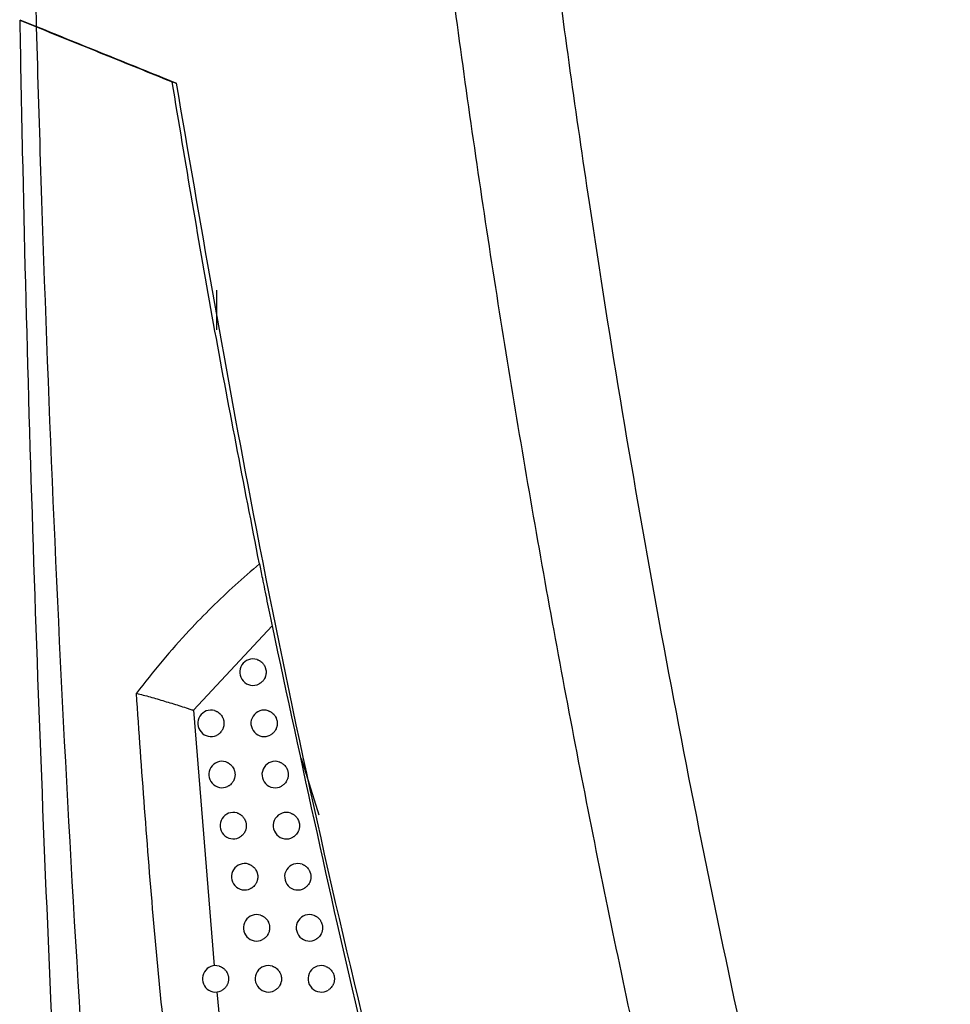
# Model space of a CAD drawing. Header units: millimetres. Extents: x -0.53 to 0.61, y -0.22 to 0.52.
# Tile 33 of 77: x 0.1491 to 0.1843, y 0.1071 to 0.1444. Entities that reach past the tile are written whole.
import ezdxf

# ---------------------------------------------------------------- set-up
doc = ezdxf.new("R2010")
doc.units = ezdxf.units.MM
doc.layers.add('FORMAT', color=7, linetype='Continuous')

msp = doc.modelspace()

# ---------------------------------------------------------------- linework, layer by layer
at = {"layer": 'FORMAT', "color": 7, "linetype": 'Continuous', "lineweight": 25}
for p, q in [((0.149092, 0.144366), (0.149729, 0.144108)), ((0.149093, 0.144349), (0.149729, 0.144091)), ((0.155026, 0.141947), (0.154861, 0.142014)), ((0.156538, 0.134135), (0.156538, 0.132636)), ((0.158638, 0.121425), (0.155663, 0.118234)), ((0.155666, 0.118236), (0.156447, 0.108572)), ((0.160415, 0.11427), (0.159751, 0.116412)), ((0.156545, 0.107577), (0.15665, 0.106541))]:
    msp.add_line(p, q, dxfattribs=at)
for centre, radius, start, end in [((0.15792, 0.119679), 0.0005, 72.250758, 297.028053), ((0.15633, 0.117742), 0.0005, 74.207595, 294.37301), ((0.15834, 0.117742), 0.0005, 71.806191, 297.828987), ((0.156747, 0.115805), 0.0005, 73.867015, 295.068681), ((0.158757, 0.115805), 0.0005, 71.350477, 298.635885), ((0.157172, 0.11387), 0.0005, 73.506608, 295.784994), ((0.159182, 0.11387), 0.0005, 70.868083, 299.469196), ((0.157605, 0.111937), 0.0005, 73.12537, 296.522695), ((0.159614, 0.111937), 0.0005, 70.357514, 300.330139), ((0.158054, 0.110005), 0.0005, 72.711772, 297.297649), ((0.160054, 0.110005), 0.0005000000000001, 69.81716, 301.220042), ((0.156502, 0.108075), 0.0005, 74.406835, 294.893996), ((0.158502, 0.108075), 0.0005, 72.28553, 298.080473), ((0.160502, 0.108075), 0.0005, 69.245277, 302.140357)]:
    msp.add_arc(centre, radius, start, end, dxfattribs=at)
for points, knots in [([(0.1497286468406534, 0.1441084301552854), (0.1495284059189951, 0.1534957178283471), (0.1491278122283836, 0.172275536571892), (0.1493411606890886, 0.1965598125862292), (0.1498671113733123, 0.2169452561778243), (0.1505305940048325, 0.2334325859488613), (0.1514042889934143, 0.2499156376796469), (0.1521794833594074, 0.2608945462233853), (0.1525671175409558, 0.2663845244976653)], [0, 0, 0, 0, 0.2301958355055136, 0.4605202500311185, 0.5953256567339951, 0.7301569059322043, 0.8650655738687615, 1, 1, 1, 1]), ([(0.1808408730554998, 0.0723054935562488), (0.1799490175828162, 0.0754552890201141), (0.1781459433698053, 0.0818232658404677), (0.1756723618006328, 0.0914764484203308), (0.1733608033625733, 0.1012477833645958), (0.1712476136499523, 0.1110710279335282), (0.1693312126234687, 0.1209331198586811), (0.1676130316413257, 0.130827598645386), (0.1660922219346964, 0.1407529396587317), (0.1647701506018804, 0.1507135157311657), (0.1633806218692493, 0.1630737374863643), (0.1621190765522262, 0.1778537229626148), (0.1612548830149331, 0.1950769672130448), (0.1609388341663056, 0.2123557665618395), (0.1612342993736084, 0.223886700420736), (0.1613821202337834, 0.2296556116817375)], [0, 0, 0, 0, 0.0616837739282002, 0.1247067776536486, 0.1877550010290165, 0.2508791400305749, 0.3140286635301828, 0.377051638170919, 0.4400996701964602, 0.5032233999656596, 0.5663724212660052, 0.6744590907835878, 0.7826727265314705, 0.8912714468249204, 1, 1, 1, 1]), ([(0.1653828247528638, 0.2272405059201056), (0.1652964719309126, 0.2240054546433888), (0.1651208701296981, 0.2174268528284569), (0.1651054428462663, 0.2074991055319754), (0.1652784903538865, 0.1974593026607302), (0.1656588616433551, 0.1874181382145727), (0.1662414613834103, 0.1773881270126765), (0.1670268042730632, 0.1673760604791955), (0.1680141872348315, 0.1573833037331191), (0.169204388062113, 0.1474057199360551), (0.1708748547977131, 0.1354675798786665), (0.1731871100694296, 0.1215947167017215), (0.1763539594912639, 0.1058227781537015), (0.1800012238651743, 0.0901237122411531), (0.1828648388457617, 0.0797558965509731), (0.1842974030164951, 0.0745692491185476)], [0, 0, 0, 0, 0.0628542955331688, 0.1278166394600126, 0.1928055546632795, 0.2578744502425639, 0.3229700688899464, 0.3879324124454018, 0.4529213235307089, 0.5179902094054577, 0.5830858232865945, 0.6870402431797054, 0.791103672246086, 0.8954966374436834, 0.9999999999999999, 0.9999999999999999, 0.9999999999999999, 0.9999999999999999]), ([(0.1490925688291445, 0.1443489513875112), (0.1491243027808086, 0.1426894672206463), (0.1492829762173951, 0.1343918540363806), (0.1497282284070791, 0.1194608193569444), (0.1503746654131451, 0.1043813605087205), (0.1508140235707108, 0.0959407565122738), (0.1509085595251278, 0.0941246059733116)], [0, 0, 0, 0, 0.0990401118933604, 0.4952120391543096, 0.8913856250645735, 1, 1, 1, 1]), ([(0.1497287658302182, 0.1441084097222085), (0.1505953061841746, 0.1437575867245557), (0.1523313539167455, 0.143054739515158), (0.1541247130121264, 0.142328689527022), (0.155022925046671, 0.1419650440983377)], [0, 0, 0, 0, 0.4991454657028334, 1, 1, 1, 1]), ([(0.1524939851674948, 0.0898101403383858), (0.1519467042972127, 0.0978796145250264), (0.1508519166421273, 0.1140218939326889), (0.1500854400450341, 0.1321263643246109), (0.1497870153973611, 0.1421525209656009), (0.1497293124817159, 0.1440911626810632)], [0, 0, 0, 0, 0.4463847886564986, 0.8929538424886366, 1, 1, 1, 1]), ([(0.1497293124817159, 0.1440911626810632), (0.1505697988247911, 0.1437508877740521), (0.1522532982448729, 0.1430693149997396), (0.1539907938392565, 0.1423658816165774), (0.1548608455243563, 0.1420136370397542)], [0, 0, 0, 0, 0.4992495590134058, 1, 1, 1, 1]), ([(0.1581625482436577, 0.1237717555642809), (0.1575705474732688, 0.1268015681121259), (0.1563853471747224, 0.1328673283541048), (0.155369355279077, 0.1389628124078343), (0.1548608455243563, 0.1420136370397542)], [0, 0, 0, 0, 0.4994942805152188, 1, 1, 1, 1]), ([(0.1670495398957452, 0.0873312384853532), (0.1653306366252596, 0.0937744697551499), (0.1618900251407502, 0.1066714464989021), (0.1579570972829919, 0.1249181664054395), (0.1559236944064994, 0.1367315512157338), (0.1550228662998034, 0.1419650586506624)], [0, 0, 0, 0, 0.3573584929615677, 0.7153001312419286, 1, 1, 1, 1]), ([(0.1581625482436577, 0.1237717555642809), (0.157853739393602, 0.1235068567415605), (0.1572361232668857, 0.1229770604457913), (0.1563527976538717, 0.1221368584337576), (0.1554252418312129, 0.1211838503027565), (0.1544642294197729, 0.1201070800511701), (0.1538261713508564, 0.1192900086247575), (0.1535067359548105, 0.118880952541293)], [0, 0, 0, 0, 0.1798932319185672, 0.3597855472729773, 0.5399646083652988, 0.7696893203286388, 1, 1, 1, 1]), ([(0.1581625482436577, 0.1237717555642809), (0.1581792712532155, 0.1236882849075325), (0.1582131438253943, 0.1235192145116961), (0.1582791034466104, 0.1231911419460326), (0.1583560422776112, 0.1228098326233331), (0.1584456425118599, 0.1223678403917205), (0.1585390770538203, 0.1219089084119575), (0.1586049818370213, 0.1215872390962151), (0.1586382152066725, 0.1214250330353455)], [0, 0, 0, 0, 0.1257274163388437, 0.2546617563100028, 0.4369908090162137, 0.6204678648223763, 0.8086158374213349, 1, 1, 1, 1]), ([(0.1586382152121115, 0.1214250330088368), (0.159763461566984, 0.1161859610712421), (0.1615351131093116, 0.1079372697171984), (0.1643186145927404, 0.0967604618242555), (0.1659365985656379, 0.0908184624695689), (0.1667457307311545, 0.0878469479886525)], [0, 0, 0, 0, 0.4653083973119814, 0.7326078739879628, 1, 1, 1, 1]), ([(0.1580725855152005, 0.1201553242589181), (0.1580851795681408, 0.1201509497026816), (0.1581104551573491, 0.1201421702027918), (0.1581472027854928, 0.1201247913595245), (0.1581829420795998, 0.1201042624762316), (0.1582279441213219, 0.1200728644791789), (0.1582689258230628, 0.1200357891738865), (0.1583049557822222, 0.119993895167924), (0.1583374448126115, 0.1199489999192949), (0.158364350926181, 0.1199000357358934), (0.1583850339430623, 0.1198482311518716), (0.1584014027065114, 0.1197948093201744), (0.1584111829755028, 0.1197394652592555), (0.1584141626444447, 0.1196835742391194), (0.1584125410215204, 0.1196276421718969), (0.1584040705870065, 0.1195721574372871), (0.1583889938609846, 0.1195184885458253), (0.1583695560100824, 0.1194663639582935), (0.1583437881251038, 0.1194170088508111), (0.1583123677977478, 0.1193716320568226), (0.1582854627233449, 0.1193390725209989), (0.1582554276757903, 0.119308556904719), (0.1582222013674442, 0.1192804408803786), (0.1581862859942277, 0.1192549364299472), (0.1581603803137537, 0.1192408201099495), (0.1581473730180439, 0.119233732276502)], [0, 0, 0, 0, 0.0347363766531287, 0.0697140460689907, 0.1054526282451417, 0.1414540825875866, 0.211361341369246, 0.2468446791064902, 0.2828449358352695, 0.3527745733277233, 0.3882691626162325, 0.4242807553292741, 0.494238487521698, 0.5297475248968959, 0.5657740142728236, 0.6357457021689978, 0.6712620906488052, 0.7072963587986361, 0.7772626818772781, 0.8127765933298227, 0.8488086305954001, 0.8858413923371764, 0.9231667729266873, 0.9614218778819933, 1, 1, 1, 1]), ([(0.1568073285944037, 0.08913185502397), (0.1566772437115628, 0.0899547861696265), (0.1560267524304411, 0.0940698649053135), (0.1550850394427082, 0.1010803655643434), (0.1541158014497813, 0.1101783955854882), (0.1537098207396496, 0.1159792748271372), (0.1535067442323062, 0.1188809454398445)], [0, 0, 0, 0, 0.0834846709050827, 0.4174662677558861, 0.7086095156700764, 0.9999999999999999, 0.9999999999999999, 0.9999999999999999, 0.9999999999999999]), ([(0.1535067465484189, 0.118880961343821), (0.1536786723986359, 0.1188361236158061), (0.154023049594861, 0.1187463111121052), (0.1545704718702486, 0.1185829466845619), (0.1550272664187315, 0.1184440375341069), (0.1553475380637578, 0.1183428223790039), (0.155510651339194, 0.1182900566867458), (0.1555952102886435, 0.1182613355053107), (0.1556380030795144, 0.1182474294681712), (0.1556554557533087, 0.1182403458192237), (0.1556599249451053, 0.1182375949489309), (0.1556613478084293, 0.1182363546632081), (0.1556617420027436, 0.1182357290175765), (0.1556619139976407, 0.1182354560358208)], [0, 0, 0, 0, 0.249327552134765, 0.4994171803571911, 0.7488568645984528, 0.8743017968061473, 0.9370724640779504, 0.9736858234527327, 0.992528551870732, 0.9975038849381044, 0.9990290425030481, 0.9995763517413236, 1, 1, 1, 1]), ([(0.1564657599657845, 0.1182233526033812), (0.1564783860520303, 0.1182194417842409), (0.1565037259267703, 0.1182115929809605), (0.1565407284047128, 0.1181955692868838), (0.1565768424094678, 0.1181763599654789), (0.1566225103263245, 0.1181466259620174), (0.1566643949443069, 0.1181110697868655), (0.1567015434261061, 0.1180705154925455), (0.15673528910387, 0.1180268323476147), (0.1567636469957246, 0.1179788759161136), (0.1567859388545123, 0.117927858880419), (0.1567995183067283, 0.1178881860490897), (0.1568098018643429, 0.1178476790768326), (0.1568168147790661, 0.1178065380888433), (0.156820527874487, 0.1177644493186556), (0.1568207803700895, 0.117722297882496), (0.1568176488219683, 0.1176805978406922), (0.1568112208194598, 0.1176394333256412), (0.1568013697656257, 0.1175985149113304), (0.1567882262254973, 0.1175587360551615), (0.1567720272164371, 0.1175205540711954), (0.156752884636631, 0.1174840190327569), (0.1567305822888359, 0.1174488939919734), (0.1566972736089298, 0.1174051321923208), (0.1566588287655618, 0.1173659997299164), (0.156616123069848, 0.117332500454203), (0.1565789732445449, 0.1173078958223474), (0.1565513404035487, 0.117294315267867), (0.1565360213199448, 0.1172867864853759)], [0, 0, 0, 0, 0.033552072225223, 0.0673372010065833, 0.101857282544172, 0.1366312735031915, 0.2041551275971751, 0.2384287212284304, 0.2732016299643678, 0.3407458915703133, 0.3750297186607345, 0.4098129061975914, 0.4433887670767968, 0.4771976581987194, 0.5117414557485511, 0.5465391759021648, 0.5801227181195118, 0.6139394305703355, 0.6484915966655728, 0.6832979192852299, 0.716880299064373, 0.7506959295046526, 0.7852473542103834, 0.8200530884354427, 0.8876193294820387, 0.9219150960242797, 0.9567113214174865, 1, 1, 1, 1]), ([(0.1584960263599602, 0.1182172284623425), (0.1585086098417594, 0.1182127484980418), (0.1585338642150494, 0.1182037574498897), (0.1585705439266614, 0.1181860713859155), (0.1586061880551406, 0.1181652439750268), (0.1586510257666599, 0.1181334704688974), (0.1586917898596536, 0.1180960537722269), (0.1587275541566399, 0.1180538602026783), (0.1587597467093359, 0.1180086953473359), (0.1587863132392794, 0.1179595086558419), (0.1588066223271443, 0.1179075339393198), (0.1588225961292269, 0.1178539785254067), (0.1588319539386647, 0.1177985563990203), (0.1588344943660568, 0.117742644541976), (0.1588324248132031, 0.1176867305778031), (0.1588234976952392, 0.1176313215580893), (0.1588079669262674, 0.1175777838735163), (0.1587880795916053, 0.1175258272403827), (0.1587618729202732, 0.1174766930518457), (0.158730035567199, 0.1174315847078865), (0.1587033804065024, 0.1173999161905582), (0.1586743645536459, 0.11737081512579), (0.1586431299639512, 0.1173444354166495), (0.1586095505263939, 0.1173203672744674), (0.1585854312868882, 0.1173068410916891), (0.1585733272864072, 0.1173000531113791)], [0, 0, 0, 0, 0.0350678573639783, 0.0703793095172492, 0.106458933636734, 0.1428039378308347, 0.2133783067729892, 0.2492002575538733, 0.2855440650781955, 0.3561407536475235, 0.3919739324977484, 0.428329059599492, 0.4989533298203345, 0.534800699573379, 0.5711704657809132, 0.64180796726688, 0.6776623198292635, 0.7140394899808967, 0.7846709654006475, 0.8205225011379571, 0.8568970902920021, 0.8920360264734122, 0.9274198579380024, 0.9635763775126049, 0.9999999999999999, 0.9999999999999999, 0.9999999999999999, 0.9999999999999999]), ([(0.1568861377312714, 0.1162856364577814), (0.1568987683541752, 0.1162816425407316), (0.1569241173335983, 0.1162736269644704), (0.1569611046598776, 0.116257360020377), (0.1569971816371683, 0.1162379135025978), (0.1570427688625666, 0.1162078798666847), (0.1570845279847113, 0.1161720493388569), (0.1571215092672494, 0.1161312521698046), (0.1571550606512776, 0.1160873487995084), (0.1571831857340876, 0.1160392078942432), (0.1572052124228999, 0.115988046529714), (0.1572185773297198, 0.1159482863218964), (0.1572286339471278, 0.1159077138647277), (0.1572354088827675, 0.1158665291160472), (0.1572388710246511, 0.1158244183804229), (0.1572388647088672, 0.1157822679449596), (0.1572354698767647, 0.1157405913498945), (0.1572287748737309, 0.1156994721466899), (0.15721865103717, 0.1156586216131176), (0.1572052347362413, 0.1156189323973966), (0.1571887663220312, 0.1155808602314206), (0.1571693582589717, 0.1155444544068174), (0.1571467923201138, 0.1155094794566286), (0.1571131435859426, 0.1154659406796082), (0.1570743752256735, 0.1154270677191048), (0.1570313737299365, 0.1153938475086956), (0.1569965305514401, 0.1153711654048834), (0.15697164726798, 0.1153587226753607), (0.1569590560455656, 0.1153524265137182)], [0, 0, 0, 0, 0.033811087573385, 0.067857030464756, 0.102643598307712, 0.1376860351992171, 0.20573116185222, 0.2402693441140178, 0.2753106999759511, 0.3433761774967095, 0.3779245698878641, 0.4129761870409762, 0.4468108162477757, 0.4808802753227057, 0.5156903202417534, 0.5507562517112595, 0.584598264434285, 0.6186752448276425, 0.6534933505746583, 0.6885675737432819, 0.7224081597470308, 0.7564837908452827, 0.7913008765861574, 0.8263742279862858, 0.8944598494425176, 0.9290192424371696, 0.96408293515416, 1, 1, 1, 1]), ([(0.1589169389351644, 0.1162790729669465), (0.158929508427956, 0.1162744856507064), (0.1589547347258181, 0.1162652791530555), (0.1589913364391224, 0.1162472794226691), (0.1590268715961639, 0.116226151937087), (0.1590604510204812, 0.1162019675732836), (0.1591022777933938, 0.1161661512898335), (0.1591396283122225, 0.1161250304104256), (0.1591714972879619, 0.1160795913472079), (0.1591995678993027, 0.1160315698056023), (0.1592216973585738, 0.1159800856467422), (0.1592372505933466, 0.115926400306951), (0.1592483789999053, 0.1158715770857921), (0.1592527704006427, 0.1158155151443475), (0.159250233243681, 0.1157596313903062), (0.1592449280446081, 0.1157181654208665), (0.1592363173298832, 0.1156774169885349), (0.1592242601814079, 0.1156370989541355), (0.1592089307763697, 0.1155980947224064), (0.1591844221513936, 0.1155482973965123), (0.1591538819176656, 0.1155018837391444), (0.1591185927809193, 0.1154607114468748), (0.1590814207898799, 0.1154240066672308), (0.1590410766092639, 0.1153921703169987), (0.1590078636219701, 0.1153729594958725), (0.1589966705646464, 0.1153664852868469)], [0, 0, 0, 0, 0.0354097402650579, 0.0710654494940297, 0.1074968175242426, 0.1441961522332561, 0.1796058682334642, 0.2516277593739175, 0.2883258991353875, 0.3237467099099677, 0.3957909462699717, 0.4325003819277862, 0.4679345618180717, 0.5400063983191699, 0.5767302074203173, 0.6121704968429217, 0.6478568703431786, 0.6843194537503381, 0.7210502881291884, 0.7564871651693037, 0.8285655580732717, 0.8652934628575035, 0.8984614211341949, 0.9657806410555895, 1, 1, 1, 1]), ([(0.1573143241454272, 0.1143495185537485), (0.1573269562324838, 0.1143454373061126), (0.1573523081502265, 0.1143372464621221), (0.1573892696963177, 0.1143207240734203), (0.1574252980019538, 0.1143010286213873), (0.157470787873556, 0.1142706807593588), (0.1575124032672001, 0.1142345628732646), (0.1575491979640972, 0.1141935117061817), (0.1575825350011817, 0.1141493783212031), (0.1576104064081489, 0.1141010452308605), (0.1576321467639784, 0.1140497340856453), (0.1576452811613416, 0.1140098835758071), (0.1576550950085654, 0.1139692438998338), (0.1576616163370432, 0.1139280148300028), (0.1576648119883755, 0.1138858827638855), (0.1576645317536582, 0.1138437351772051), (0.1576608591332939, 0.1138020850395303), (0.1576538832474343, 0.1137610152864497), (0.1576434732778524, 0.1137202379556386), (0.1576297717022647, 0.1136806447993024), (0.1576130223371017, 0.1136426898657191), (0.1575933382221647, 0.1136064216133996), (0.157570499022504, 0.1135716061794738), (0.1575364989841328, 0.113528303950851), (0.1574973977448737, 0.1134897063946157), (0.1574540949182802, 0.1134567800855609), (0.15742168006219, 0.1134360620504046), (0.1573996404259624, 0.1134248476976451), (0.1573898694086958, 0.1134198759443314)], [0, 0, 0, 0, 0.0340839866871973, 0.068404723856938, 0.1034720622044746, 0.1387973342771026, 0.2073916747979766, 0.2422086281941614, 0.2775328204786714, 0.346147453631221, 0.3809745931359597, 0.4163090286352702, 0.450416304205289, 0.4847603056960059, 0.5198508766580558, 0.5551994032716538, 0.5893137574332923, 0.6236649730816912, 0.6587632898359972, 0.6941197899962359, 0.7282324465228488, 0.7625820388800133, 0.7976790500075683, 0.8330343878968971, 0.9016672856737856, 0.9365044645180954, 0.9718499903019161, 1, 1, 1, 1]), ([(0.159345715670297, 0.1143424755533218), (0.1593582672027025, 0.1143377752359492), (0.1593834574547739, 0.1143283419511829), (0.1594199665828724, 0.1143100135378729), (0.1594553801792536, 0.114288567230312), (0.1594888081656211, 0.1142640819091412), (0.1595303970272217, 0.1142278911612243), (0.159567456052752, 0.1141864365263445), (0.1595989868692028, 0.114140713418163), (0.1596266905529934, 0.1140924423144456), (0.1596484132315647, 0.114040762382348), (0.159663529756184, 0.1139869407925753), (0.1596742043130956, 0.1139320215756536), (0.1596781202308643, 0.1138759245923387), (0.1596750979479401, 0.113820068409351), (0.1596694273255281, 0.1137786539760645), (0.1596604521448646, 0.1137379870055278), (0.1596480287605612, 0.1136977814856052), (0.1596323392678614, 0.1136589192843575), (0.1596073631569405, 0.1136093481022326), (0.1595763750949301, 0.1135632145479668), (0.1595412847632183, 0.1135230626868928), (0.1595058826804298, 0.1134885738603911), (0.1594686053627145, 0.1134590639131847), (0.1594380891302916, 0.1134408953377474), (0.1594278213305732, 0.1134347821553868)], [0, 0, 0, 0, 0.0357722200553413, 0.0717929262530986, 0.108597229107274, 0.1456722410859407, 0.1814444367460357, 0.2542036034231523, 0.2912774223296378, 0.3270606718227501, 0.3998421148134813, 0.4369272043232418, 0.4727235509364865, 0.545532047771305, 0.5826312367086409, 0.6184333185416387, 0.6544840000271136, 0.6913188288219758, 0.7284246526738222, 0.7642229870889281, 0.8370365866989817, 0.8741391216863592, 0.9051977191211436, 0.9681018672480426, 1, 1, 1, 1]), ([(0.1577503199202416, 0.1124150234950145), (0.157762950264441, 0.1124108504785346), (0.1577882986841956, 0.1124024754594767), (0.1578252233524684, 0.1123856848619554), (0.1578611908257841, 0.1123657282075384), (0.1579065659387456, 0.1123350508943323), (0.157948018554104, 0.1122986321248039), (0.1579846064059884, 0.1122573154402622), (0.1580177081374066, 0.1122129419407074), (0.1580453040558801, 0.1121644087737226), (0.1580667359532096, 0.1121129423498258), (0.1580796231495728, 0.1120729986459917), (0.1580891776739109, 0.1120322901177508), (0.1580954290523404, 0.1119910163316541), (0.1580983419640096, 0.1119488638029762), (0.158097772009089, 0.111906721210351), (0.158093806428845, 0.1118651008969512), (0.1580865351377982, 0.1118240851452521), (0.1580758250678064, 0.1117833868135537), (0.1580618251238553, 0.1117438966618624), (0.1580447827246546, 0.1117060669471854), (0.1580248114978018, 0.1116699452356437), (0.1580016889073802, 0.1116352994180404), (0.1579673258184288, 0.1115922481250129), (0.1579278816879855, 0.1115539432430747), (0.1578842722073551, 0.1115213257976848), (0.1578544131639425, 0.1115026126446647), (0.1578353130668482, 0.11149272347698), (0.1578284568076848, 0.1114891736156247)], [0, 0, 0, 0, 0.0343717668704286, 0.0689822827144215, 0.1043457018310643, 0.1399692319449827, 0.2091427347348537, 0.2442536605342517, 0.2798761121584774, 0.3490698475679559, 0.3841909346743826, 0.4198236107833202, 0.4542184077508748, 0.4888519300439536, 0.5242383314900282, 0.5598848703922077, 0.5942864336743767, 0.628926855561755, 0.6643206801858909, 0.699974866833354, 0.7343744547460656, 0.7690129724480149, 0.8044051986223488, 0.8400579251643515, 0.9092680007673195, 0.9443981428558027, 0.9800409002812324, 1, 1, 1, 1]), ([(0.1597823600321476, 0.112407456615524), (0.1597948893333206, 0.1124026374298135), (0.1598200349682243, 0.1123929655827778), (0.1598564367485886, 0.1123742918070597), (0.1598917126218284, 0.1123525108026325), (0.1599249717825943, 0.1123277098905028), (0.1599662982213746, 0.1122911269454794), (0.1600030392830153, 0.112249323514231), (0.1600342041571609, 0.1122033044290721), (0.1600615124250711, 0.1121547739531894), (0.1600827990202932, 0.1121028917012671), (0.1600974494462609, 0.1120489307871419), (0.160107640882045, 0.111993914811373), (0.1601110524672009, 0.1119377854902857), (0.1601075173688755, 0.1118819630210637), (0.1601014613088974, 0.1118406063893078), (0.160092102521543, 0.1118000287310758), (0.1600792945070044, 0.1117599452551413), (0.1600632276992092, 0.1117212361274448), (0.1600377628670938, 0.1116719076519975), (0.1600063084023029, 0.1116260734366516), (0.1599714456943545, 0.1115869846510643), (0.1599379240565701, 0.1115547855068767), (0.1599038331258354, 0.1115277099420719), (0.1598760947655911, 0.1115107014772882), (0.159866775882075, 0.1115049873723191)], [0, 0, 0, 0, 0.0361574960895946, 0.0725661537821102, 0.1097668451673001, 0.1472411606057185, 0.1833986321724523, 0.2569414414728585, 0.2944145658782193, 0.3305830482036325, 0.4041480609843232, 0.4416324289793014, 0.4778137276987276, 0.5514052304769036, 0.5889034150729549, 0.6250900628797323, 0.6615279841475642, 0.6987584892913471, 0.7362629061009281, 0.7724454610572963, 0.8460405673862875, 0.883541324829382, 0.9123406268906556, 0.9705502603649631, 1, 1, 1, 1]), ([(0.1582029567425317, 0.110482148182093), (0.158215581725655, 0.1104778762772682), (0.1582409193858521, 0.110469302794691), (0.1582777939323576, 0.1104522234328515), (0.1583136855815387, 0.1104319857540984), (0.1583589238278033, 0.1104009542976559), (0.1584001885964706, 0.1103642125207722), (0.1584365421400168, 0.1103226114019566), (0.1584693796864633, 0.110277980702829), (0.1584966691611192, 0.1102292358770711), (0.1585177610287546, 0.1101776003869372), (0.158534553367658, 0.1101243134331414), (0.1585447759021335, 0.1100690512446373), (0.1585482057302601, 0.1100131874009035), (0.1585470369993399, 0.1099572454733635), (0.158539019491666, 0.1099016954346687), (0.1585243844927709, 0.1098479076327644), (0.1585053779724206, 0.1097956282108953), (0.158480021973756, 0.1097460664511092), (0.1584489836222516, 0.1097004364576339), (0.1584222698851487, 0.1096675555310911), (0.158392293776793, 0.109636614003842), (0.1583589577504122, 0.109607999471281), (0.1583228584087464, 0.1095820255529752), (0.1582967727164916, 0.1095676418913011), (0.1582836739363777, 0.1095604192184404)], [0, 0, 0, 0, 0.0346868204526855, 0.0696145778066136, 0.1053021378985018, 0.1412521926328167, 0.2110597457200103, 0.2464925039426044, 0.2824414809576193, 0.3522692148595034, 0.3877121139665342, 0.4236713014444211, 0.4935247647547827, 0.5289808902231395, 0.5649537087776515, 0.6348203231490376, 0.6702833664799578, 0.7062634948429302, 0.7761257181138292, 0.811586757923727, 0.8475651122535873, 0.8848875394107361, 0.9225104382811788, 0.9610890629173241, 1, 1, 1, 1]), ([(0.1602268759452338, 0.1104740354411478), (0.160239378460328, 0.1104690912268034), (0.160264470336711, 0.1104591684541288), (0.1603007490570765, 0.1104401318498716), (0.1603358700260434, 0.1104179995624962), (0.1603689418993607, 0.1103928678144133), (0.1604099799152, 0.1103558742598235), (0.1604463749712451, 0.1103137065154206), (0.1604771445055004, 0.1102673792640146), (0.1605040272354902, 0.110218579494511), (0.1605248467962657, 0.110166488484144), (0.1605390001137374, 0.1101123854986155), (0.1605486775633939, 0.1100572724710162), (0.1605515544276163, 0.1100011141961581), (0.1605474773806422, 0.1099453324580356), (0.1605410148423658, 0.1099040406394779), (0.1605312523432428, 0.1098635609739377), (0.160518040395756, 0.1098236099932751), (0.1605015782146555, 0.1097850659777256), (0.1604756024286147, 0.1097359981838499), (0.1604436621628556, 0.1096904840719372), (0.1604090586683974, 0.109652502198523), (0.1603775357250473, 0.1096226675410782), (0.1603467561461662, 0.1095981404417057), (0.160321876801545, 0.1095824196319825), (0.1603135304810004, 0.1095771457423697)], [0, 0, 0, 0, 0.0365676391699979, 0.0733892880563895, 0.1110119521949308, 0.1489113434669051, 0.1854789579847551, 0.2598559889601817, 0.297754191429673, 0.3343327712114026, 0.4087319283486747, 0.4466413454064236, 0.483232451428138, 0.5576575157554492, 0.595580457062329, 0.6321765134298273, 0.6690266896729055, 0.7066784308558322, 0.7446071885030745, 0.7811987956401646, 0.8556259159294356, 0.8935506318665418, 0.9199274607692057, 0.9731379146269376, 1, 1, 1, 1]), ([(0.1566364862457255, 0.1085562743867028), (0.1566491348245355, 0.1085524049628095), (0.1566745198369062, 0.1085446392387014), (0.1567116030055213, 0.1085287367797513), (0.1567478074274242, 0.1085096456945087), (0.1567936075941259, 0.1084800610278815), (0.1568356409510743, 0.1084446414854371), (0.1568729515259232, 0.1084042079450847), (0.1569068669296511, 0.1083606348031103), (0.156935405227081, 0.1083127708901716), (0.1569578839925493, 0.1082618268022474), (0.1569716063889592, 0.1082221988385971), (0.1569820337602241, 0.1081817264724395), (0.1569891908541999, 0.1081406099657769), (0.1569930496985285, 0.1080985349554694), (0.1569934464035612, 0.108056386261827), (0.1569904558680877, 0.1080146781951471), (0.156984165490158, 0.1079734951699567), (0.1569744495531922, 0.107932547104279), (0.1569614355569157, 0.1078927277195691), (0.1569453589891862, 0.1078544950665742), (0.1569263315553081, 0.1078178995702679), (0.1569041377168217, 0.1077827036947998), (0.1568709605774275, 0.1077388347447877), (0.1568326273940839, 0.1076995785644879), (0.1567900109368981, 0.107665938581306), (0.1567537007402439, 0.1076417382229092), (0.1567269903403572, 0.1076283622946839), (0.1567125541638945, 0.1076211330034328)], [0, 0, 0, 0, 0.0336329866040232, 0.0674995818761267, 0.1021028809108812, 0.1369606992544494, 0.2046474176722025, 0.2390037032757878, 0.2738605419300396, 0.3415657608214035, 0.375931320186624, 0.4107974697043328, 0.4444521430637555, 0.4783404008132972, 0.5129653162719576, 0.5478447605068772, 0.5815065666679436, 0.6154020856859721, 0.6500347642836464, 0.6849221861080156, 0.7185830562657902, 0.7524777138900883, 0.7871098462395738, 0.8219968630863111, 0.8897228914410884, 0.9240997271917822, 0.9589781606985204, 1, 1, 1, 1]), ([(0.1586542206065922, 0.1085509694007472), (0.158666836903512, 0.1085465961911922), (0.1586921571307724, 0.1085378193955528), (0.1587289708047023, 0.1085204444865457), (0.1587647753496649, 0.108499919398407), (0.15880986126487, 0.1084685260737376), (0.1588509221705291, 0.1084314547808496), (0.1588870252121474, 0.1083895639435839), (0.1589195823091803, 0.1083446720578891), (0.1589465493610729, 0.1082957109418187), (0.1589672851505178, 0.1082439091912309), (0.1589837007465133, 0.1081904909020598), (0.1589935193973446, 0.1081351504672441), (0.1589965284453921, 0.1080792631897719), (0.1589949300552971, 0.1080233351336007), (0.1589864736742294, 0.1079678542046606), (0.1589714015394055, 0.1079141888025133), (0.1589519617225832, 0.1078620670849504), (0.158926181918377, 0.1078127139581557), (0.1588947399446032, 0.1077673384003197), (0.1588682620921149, 0.1077353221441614), (0.1588392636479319, 0.1077057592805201), (0.1588078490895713, 0.1076788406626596), (0.1587740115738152, 0.1076542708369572), (0.1587496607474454, 0.107640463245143), (0.1587374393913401, 0.1076335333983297)], [0, 0, 0, 0, 0.0350076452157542, 0.0702584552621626, 0.1062760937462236, 0.1425586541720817, 0.2130118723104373, 0.2487723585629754, 0.2850538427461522, 0.3555271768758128, 0.3912977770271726, 0.427589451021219, 0.4980880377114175, 0.5338716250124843, 0.5701766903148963, 0.6406877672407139, 0.6764779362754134, 0.7127899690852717, 0.7832960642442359, 0.819083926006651, 0.8553938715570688, 0.8908861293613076, 0.9266316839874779, 0.9631774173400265, 1, 1, 1, 1]), ([(0.1606792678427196, 0.1085422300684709), (0.1606917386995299, 0.1085371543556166), (0.1607167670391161, 0.108526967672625), (0.160752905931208, 0.1085075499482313), (0.1607878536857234, 0.1084850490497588), (0.1608207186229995, 0.1084595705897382), (0.1608614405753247, 0.1084221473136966), (0.1608974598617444, 0.1083795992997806), (0.1609278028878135, 0.1083329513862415), (0.1609542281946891, 0.1082838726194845), (0.1609745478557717, 0.1082315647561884), (0.1609881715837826, 0.1081773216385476), (0.1609949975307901, 0.1081360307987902), (0.1609984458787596, 0.1080944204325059), (0.160998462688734, 0.1080521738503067), (0.1609949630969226, 0.1080101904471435), (0.1609880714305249, 0.107968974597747), (0.1609778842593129, 0.1079286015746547), (0.1609642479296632, 0.1078887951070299), (0.1609473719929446, 0.1078504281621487), (0.1609208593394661, 0.1078016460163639), (0.1608884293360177, 0.1077564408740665), (0.16084813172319, 0.107713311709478), (0.1608115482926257, 0.1076805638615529), (0.1607826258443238, 0.1076610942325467), (0.1607680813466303, 0.107651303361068)], [0, 0, 0, 0, 0.0370031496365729, 0.0742633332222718, 0.1123340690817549, 0.1506848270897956, 0.1876879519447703, 0.2629508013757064, 0.301300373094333, 0.3383144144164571, 0.4135993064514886, 0.4519600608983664, 0.4889863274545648, 0.5262696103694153, 0.564363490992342, 0.6027374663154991, 0.6397682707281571, 0.6770562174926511, 0.7151552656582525, 0.7535346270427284, 0.790560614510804, 0.8658712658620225, 0.904246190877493, 0.9518474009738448, 1, 1, 1, 1])]:
    msp.add_open_spline(points, degree=3, knots=knots, dxfattribs=at)

doc.saveas('drawing.dxf')
